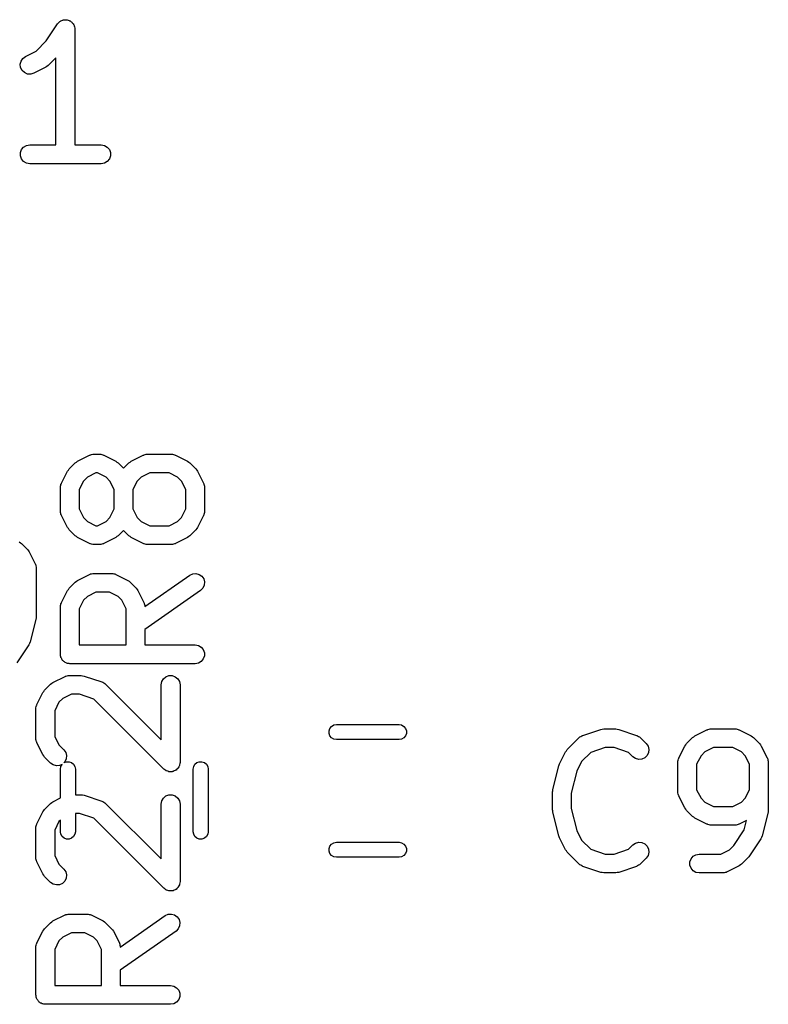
# Model space of a CAD drawing. Extents: x 83.4 to 168.1, y -157.3 to -85.4.
# Tile 32 of 60: x 112.5 to 118.5, y -110.7 to -102.8. Entities that reach past the tile are written whole.
import ezdxf

# ---------------------------------------------------------------- set-up
doc = ezdxf.new("R2010")
doc.units = 0
doc.header["$MEASUREMENT"] = 0
doc.layers.add('BLACK', color=7, linetype='CONTINUOUS')

msp = doc.modelspace()

# ---------------------------------------------------------------- linework, layer by layer
at = {"layer": 'Black'}
for p, q in [((112.696, -102.994), (112.787, -102.857)), ((112.787, -102.857), (112.79, -102.854)), ((112.79, -102.854), (112.792, -102.851)), ((112.792, -102.851), (112.799, -102.845)), ((112.799, -102.845), (112.805, -102.838)), ((112.805, -102.838), (112.809, -102.837)), ((112.809, -102.837), (112.812, -102.834)), ((112.812, -102.834), (112.82, -102.831)), ((112.82, -102.831), (112.828, -102.827)), ((112.828, -102.827), (112.832, -102.826)), ((112.832, -102.826), (112.836, -102.825)), ((112.836, -102.825), (112.845, -102.825)), ((112.845, -102.825), (112.854, -102.824)), ((112.854, -102.824), (112.858, -102.825)), ((112.858, -102.825), (112.862, -102.825)), ((112.862, -102.825), (112.871, -102.828)), ((112.871, -102.828), (112.88, -102.83)), ((112.88, -102.83), (112.883, -102.832)), ((112.883, -102.832), (112.887, -102.834)), ((112.887, -102.834), (112.894, -102.84)), ((112.894, -102.84), (112.901, -102.845)), ((112.901, -102.845), (112.904, -102.848)), ((112.904, -102.848), (112.907, -102.851)), ((112.907, -102.851), (112.911, -102.858)), ((112.911, -102.858), (112.917, -102.866)), ((112.917, -102.866), (112.918, -102.87)), ((112.918, -102.87), (112.92, -102.873)), ((112.92, -102.873), (112.921, -102.882)), ((112.921, -102.882), (112.924, -102.891)), ((112.924, -102.891), (112.924, -102.895)), ((112.924, -102.895), (112.924, -102.899)), ((112.924, -102.899), (112.924, -103.824)), ((112.615, -103.075), (112.696, -102.994)), ((112.53, -103.117), (112.615, -103.075)), ((112.489, -103.18), (112.495, -103.155)), ((112.495, -103.155), (112.509, -103.133)), ((112.509, -103.133), (112.53, -103.117)), ((112.774, -103.128), (112.712, -103.19)), ((112.774, -103.824), (112.774, -103.128)), ((112.492, -103.206), (112.489, -103.18)), ((112.503, -103.229), (112.492, -103.206)), ((112.522, -103.247), (112.503, -103.229)), ((112.546, -103.258), (112.522, -103.247)), ((112.597, -103.252), (112.572, -103.259)), ((112.692, -103.204), (112.597, -103.252)), ((112.702, -103.197), (112.692, -103.204)), ((112.712, -103.19), (112.702, -103.197)), ((112.572, -103.259), (112.546, -103.258)), ((112.49, -103.886), (112.499, -103.861)), ((112.499, -103.861), (112.516, -103.841)), ((112.516, -103.841), (112.538, -103.828)), ((112.538, -103.828), (112.564, -103.824)), ((112.564, -103.824), (112.774, -103.824)), ((112.924, -103.824), (113.135, -103.824)), ((113.135, -103.824), (113.161, -103.828)), ((113.161, -103.828), (113.183, -103.841)), ((113.183, -103.841), (113.2, -103.861)), ((113.2, -103.861), (113.209, -103.886)), ((112.49, -103.912), (112.49, -103.886)), ((112.499, -103.936), (112.49, -103.912)), ((112.516, -103.956), (112.499, -103.936)), ((112.538, -103.969), (112.516, -103.956)), ((113.183, -103.956), (113.161, -103.969)), ((113.2, -103.936), (113.183, -103.956)), ((113.209, -103.912), (113.2, -103.936)), ((113.209, -103.886), (113.209, -103.912)), ((112.564, -103.974), (112.538, -103.969)), ((113.135, -103.974), (112.564, -103.974)), ((113.161, -103.969), (113.135, -103.974)), ((112.947, -106.35), (113.042, -106.302)), ((113.042, -106.302), (113.046, -106.301)), ((113.046, -106.301), (113.05, -106.299)), ((113.05, -106.299), (113.058, -106.297)), ((113.058, -106.297), (113.067, -106.295)), ((113.067, -106.295), (113.071, -106.295)), ((113.071, -106.295), (113.075, -106.294)), ((113.075, -106.294), (113.123, -106.294)), ((113.123, -106.294), (113.127, -106.295)), ((113.127, -106.295), (113.132, -106.295)), ((113.132, -106.295), (113.14, -106.297)), ((113.14, -106.297), (113.149, -106.299)), ((113.149, -106.299), (113.152, -106.301)), ((113.152, -106.301), (113.157, -106.302)), ((113.157, -106.302), (113.252, -106.35)), ((113.375, -106.35), (113.47, -106.302)), ((113.47, -106.302), (113.475, -106.301)), ((113.475, -106.301), (113.478, -106.299)), ((113.478, -106.299), (113.487, -106.297)), ((113.487, -106.297), (113.495, -106.295)), ((113.495, -106.295), (113.5, -106.295)), ((113.5, -106.295), (113.504, -106.294)), ((113.504, -106.294), (113.694, -106.294)), ((113.694, -106.294), (113.699, -106.295)), ((113.699, -106.295), (113.703, -106.295)), ((113.703, -106.295), (113.711, -106.297)), ((113.711, -106.297), (113.72, -106.299)), ((113.72, -106.299), (113.724, -106.301)), ((113.724, -106.301), (113.728, -106.302)), ((113.728, -106.302), (113.823, -106.35)), ((112.879, -106.411), (112.927, -106.364)), ((112.927, -106.364), (112.937, -106.357)), ((112.937, -106.357), (112.947, -106.35)), ((113.252, -106.35), (113.261, -106.357)), ((113.261, -106.357), (113.271, -106.364)), ((113.271, -106.364), (113.313, -106.406)), ((113.313, -106.406), (113.356, -106.364)), ((113.356, -106.364), (113.365, -106.357)), ((113.365, -106.357), (113.375, -106.35)), ((113.823, -106.35), (113.833, -106.357)), ((113.833, -106.357), (113.843, -106.364)), ((113.843, -106.364), (113.89, -106.411)), ((112.818, -106.526), (112.865, -106.431)), ((112.865, -106.431), (112.873, -106.421)), ((112.873, -106.421), (112.879, -106.411)), ((113.025, -106.478), (112.994, -106.509)), ((113.093, -106.444), (113.025, -106.478)), ((113.105, -106.444), (113.093, -106.444)), ((113.174, -106.478), (113.105, -106.444)), ((113.204, -106.509), (113.174, -106.478)), ((113.453, -106.478), (113.423, -106.509)), ((113.522, -106.444), (113.453, -106.478)), ((113.677, -106.444), (113.522, -106.444)), ((113.745, -106.478), (113.677, -106.444)), ((113.776, -106.509), (113.745, -106.478)), ((113.89, -106.411), (113.897, -106.421)), ((113.897, -106.421), (113.904, -106.431)), ((113.904, -106.431), (113.952, -106.526)), ((112.81, -106.551), (112.813, -106.543)), ((112.811, -106.555), (112.81, -106.551)), ((112.81, -106.56), (112.811, -106.555)), ((112.813, -106.543), (112.814, -106.534)), ((112.814, -106.534), (112.817, -106.53)), ((112.817, -106.53), (112.818, -106.526)), ((112.994, -106.509), (112.96, -106.577)), ((113.238, -106.577), (113.204, -106.509)), ((113.423, -106.509), (113.388, -106.577)), ((113.81, -106.577), (113.776, -106.509)), ((113.952, -106.526), (113.953, -106.53)), ((113.953, -106.53), (113.955, -106.534)), ((113.955, -106.534), (113.957, -106.543)), ((113.957, -106.543), (113.959, -106.551)), ((113.959, -106.551), (113.959, -106.555)), ((113.959, -106.555), (113.96, -106.56)), ((112.81, -106.75), (112.81, -106.56)), ((112.96, -106.577), (112.96, -106.732)), ((113.238, -106.732), (113.238, -106.577)), ((113.388, -106.577), (113.388, -106.732)), ((113.81, -106.732), (113.81, -106.577)), ((113.96, -106.56), (113.96, -106.75)), ((112.811, -106.754), (112.81, -106.75)), ((112.81, -106.759), (112.811, -106.754)), ((112.813, -106.767), (112.81, -106.759)), ((112.814, -106.776), (112.813, -106.767)), ((112.817, -106.78), (112.814, -106.776)), ((112.818, -106.784), (112.817, -106.78)), ((112.865, -106.879), (112.818, -106.784)), ((112.96, -106.732), (112.994, -106.801)), ((113.204, -106.801), (113.238, -106.732)), ((113.388, -106.732), (113.423, -106.801)), ((113.776, -106.801), (113.81, -106.732)), ((113.952, -106.784), (113.904, -106.879)), ((113.953, -106.78), (113.952, -106.784)), ((113.955, -106.776), (113.953, -106.78)), ((113.957, -106.767), (113.955, -106.776)), ((113.959, -106.759), (113.957, -106.767)), ((113.96, -106.75), (113.959, -106.754)), ((113.959, -106.754), (113.959, -106.759)), ((112.994, -106.801), (113.025, -106.831)), ((113.025, -106.831), (113.093, -106.866)), ((113.093, -106.866), (113.105, -106.866)), ((113.105, -106.866), (113.174, -106.831)), ((113.174, -106.831), (113.204, -106.801)), ((113.423, -106.801), (113.453, -106.831)), ((113.453, -106.831), (113.522, -106.866)), ((113.522, -106.866), (113.677, -106.866)), ((113.677, -106.866), (113.745, -106.831)), ((113.745, -106.831), (113.776, -106.801)), ((112.873, -106.889), (112.865, -106.879)), ((112.879, -106.898), (112.873, -106.889)), ((112.927, -106.946), (112.879, -106.898)), ((112.937, -106.953), (112.927, -106.946)), ((113.271, -106.946), (113.261, -106.953)), ((113.313, -106.904), (113.271, -106.946)), ((113.356, -106.946), (113.313, -106.904)), ((113.365, -106.953), (113.356, -106.946)), ((113.843, -106.946), (113.833, -106.953)), ((113.89, -106.898), (113.843, -106.946)), ((113.897, -106.889), (113.89, -106.898)), ((113.904, -106.879), (113.897, -106.889)), ((112.48, -106.994), (112.49, -107.001)), ((112.49, -107.001), (112.5, -107.008)), ((112.5, -107.008), (112.547, -107.056)), ((112.947, -106.96), (112.937, -106.953)), ((113.042, -107.008), (112.947, -106.96)), ((113.046, -107.009), (113.042, -107.008)), ((113.05, -107.011), (113.046, -107.009)), ((113.058, -107.013), (113.05, -107.011)), ((113.067, -107.015), (113.058, -107.013)), ((113.071, -107.015), (113.067, -107.015)), ((113.075, -107.016), (113.071, -107.015)), ((113.123, -107.016), (113.075, -107.016)), ((113.127, -107.015), (113.123, -107.016)), ((113.132, -107.015), (113.127, -107.015)), ((113.14, -107.013), (113.132, -107.015)), ((113.149, -107.011), (113.14, -107.013)), ((113.152, -107.009), (113.149, -107.011)), ((113.157, -107.008), (113.152, -107.009)), ((113.252, -106.96), (113.157, -107.008)), ((113.261, -106.953), (113.252, -106.96)), ((113.375, -106.96), (113.365, -106.953)), ((113.47, -107.008), (113.375, -106.96)), ((113.475, -107.009), (113.47, -107.008)), ((113.478, -107.011), (113.475, -107.009)), ((113.487, -107.013), (113.478, -107.011)), ((113.495, -107.015), (113.487, -107.013)), ((113.5, -107.015), (113.495, -107.015)), ((113.504, -107.016), (113.5, -107.015)), ((113.694, -107.016), (113.504, -107.016)), ((113.699, -107.015), (113.694, -107.016)), ((113.703, -107.015), (113.699, -107.015)), ((113.711, -107.013), (113.703, -107.015)), ((113.72, -107.011), (113.711, -107.013)), ((113.724, -107.009), (113.72, -107.011)), ((113.728, -107.008), (113.724, -107.009)), ((113.823, -106.96), (113.728, -107.008)), ((113.833, -106.953), (113.823, -106.96)), ((112.547, -107.056), (112.554, -107.066)), ((112.554, -107.066), (112.561, -107.075)), ((112.561, -107.075), (112.609, -107.171)), ((112.609, -107.171), (112.61, -107.175)), ((112.61, -107.175), (112.612, -107.178)), ((112.612, -107.178), (112.614, -107.187)), ((112.614, -107.187), (112.616, -107.196)), ((112.616, -107.196), (112.616, -107.2)), ((112.616, -107.2), (112.617, -107.204)), ((112.617, -107.204), (112.617, -107.585)), ((112.947, -107.302), (113.042, -107.254)), ((113.042, -107.254), (113.046, -107.253)), ((113.046, -107.253), (113.05, -107.251)), ((113.05, -107.251), (113.058, -107.25)), ((113.058, -107.25), (113.067, -107.247)), ((113.067, -107.247), (113.071, -107.247)), ((113.071, -107.247), (113.075, -107.247)), ((113.075, -107.247), (113.218, -107.247)), ((113.218, -107.247), (113.222, -107.247)), ((113.222, -107.247), (113.227, -107.247)), ((113.227, -107.247), (113.235, -107.25)), ((113.235, -107.25), (113.244, -107.251)), ((113.244, -107.251), (113.248, -107.253)), ((113.248, -107.253), (113.252, -107.254)), ((113.252, -107.254), (113.347, -107.302)), ((113.483, -107.511), (113.842, -107.26)), ((113.842, -107.26), (113.865, -107.249)), ((113.865, -107.249), (113.891, -107.247)), ((113.891, -107.247), (113.917, -107.254)), ((113.917, -107.254), (113.938, -107.269)), ((112.879, -107.364), (112.927, -107.316)), ((112.927, -107.316), (112.937, -107.309)), ((112.937, -107.309), (112.947, -107.302)), ((113.347, -107.302), (113.357, -107.309)), ((113.357, -107.309), (113.366, -107.316)), ((113.366, -107.316), (113.414, -107.364)), ((113.938, -107.269), (113.953, -107.29)), ((113.957, -107.341), (113.946, -107.365)), ((113.953, -107.29), (113.96, -107.315)), ((113.96, -107.315), (113.957, -107.341)), ((112.818, -107.478), (112.865, -107.383)), ((112.865, -107.383), (112.873, -107.374)), ((112.873, -107.374), (112.879, -107.364)), ((113.093, -107.397), (113.025, -107.431)), ((113.2, -107.397), (113.093, -107.397)), ((113.269, -107.431), (113.2, -107.397)), ((113.414, -107.364), (113.421, -107.374)), ((113.421, -107.374), (113.428, -107.383)), ((113.428, -107.383), (113.476, -107.478)), ((113.928, -107.383), (113.484, -107.694)), ((113.946, -107.365), (113.928, -107.383)), ((112.81, -107.503), (112.813, -107.495)), ((112.813, -107.495), (112.814, -107.486)), ((112.814, -107.486), (112.817, -107.483)), ((112.817, -107.483), (112.818, -107.478)), ((112.994, -107.461), (112.96, -107.53)), ((113.025, -107.431), (112.994, -107.461)), ((113.299, -107.461), (113.269, -107.431)), ((113.334, -107.53), (113.299, -107.461)), ((113.476, -107.478), (113.477, -107.483)), ((113.477, -107.483), (113.479, -107.486)), ((113.479, -107.486), (113.481, -107.495)), ((113.481, -107.495), (113.483, -107.503)), ((112.811, -107.508), (112.81, -107.503)), ((112.81, -107.512), (112.811, -107.508)), ((112.81, -107.893), (112.81, -107.512)), ((112.96, -107.53), (112.96, -107.818)), ((113.334, -107.818), (113.334, -107.53)), ((113.483, -107.503), (113.483, -107.508)), ((113.483, -107.508), (113.483, -107.511)), ((112.615, -107.603), (112.567, -107.794)), ((112.617, -107.585), (112.615, -107.594)), ((112.615, -107.594), (112.615, -107.603)), ((113.484, -107.694), (113.484, -107.818)), ((112.562, -107.805), (112.557, -107.817)), ((112.567, -107.794), (112.562, -107.805)), ((112.557, -107.817), (112.461, -107.96)), ((112.811, -107.899), (112.81, -107.893)), ((112.96, -107.818), (113.334, -107.818)), ((113.484, -107.818), (113.885, -107.818)), ((113.885, -107.818), (113.911, -107.823)), ((113.911, -107.823), (113.933, -107.836)), ((113.933, -107.836), (113.95, -107.855)), ((113.95, -107.855), (113.959, -107.88)), ((113.959, -107.88), (113.959, -107.906)), ((112.811, -107.906), (112.811, -107.899)), ((112.813, -107.912), (112.811, -107.906)), ((112.814, -107.919), (112.813, -107.912)), ((112.818, -107.924), (112.814, -107.919)), ((112.82, -107.93), (112.818, -107.924)), ((112.824, -107.936), (112.82, -107.93)), ((112.827, -107.941), (112.824, -107.936)), ((112.832, -107.945), (112.827, -107.941)), ((112.837, -107.95), (112.832, -107.945)), ((112.842, -107.954), (112.837, -107.95)), ((112.847, -107.958), (112.842, -107.954)), ((112.854, -107.96), (112.847, -107.958)), ((112.859, -107.963), (112.854, -107.96)), ((112.866, -107.965), (112.859, -107.963)), ((112.872, -107.967), (112.866, -107.965)), ((112.878, -107.967), (112.872, -107.967)), ((112.885, -107.968), (112.878, -107.967)), ((113.885, -107.968), (112.885, -107.968)), ((113.911, -107.963), (113.885, -107.968)), ((113.933, -107.95), (113.911, -107.963)), ((113.95, -107.93), (113.933, -107.95)), ((113.959, -107.906), (113.95, -107.93)), ((112.731, -108.131), (112.741, -108.124)), ((112.741, -108.124), (112.75, -108.117)), ((112.75, -108.117), (112.846, -108.07)), ((112.846, -108.07), (112.85, -108.068)), ((112.85, -108.068), (112.853, -108.066)), ((112.853, -108.066), (112.862, -108.065)), ((112.862, -108.065), (112.871, -108.062)), ((112.871, -108.062), (112.875, -108.063)), ((112.875, -108.063), (112.879, -108.062)), ((112.879, -108.062), (112.974, -108.062)), ((112.974, -108.062), (112.986, -108.064)), ((112.986, -108.064), (112.998, -108.066)), ((112.998, -108.066), (113.141, -108.113)), ((113.141, -108.113), (113.145, -108.115)), ((113.145, -108.115), (113.149, -108.116)), ((113.149, -108.116), (113.156, -108.121)), ((113.156, -108.121), (113.164, -108.126)), ((113.164, -108.126), (113.167, -108.129)), ((113.167, -108.129), (113.17, -108.131)), ((113.614, -108.137), (113.618, -108.111)), ((113.618, -108.111), (113.631, -108.089)), ((113.631, -108.089), (113.651, -108.072)), ((113.651, -108.072), (113.676, -108.063)), ((113.676, -108.063), (113.702, -108.063)), ((113.702, -108.063), (113.726, -108.072)), ((113.726, -108.072), (113.746, -108.089)), ((113.746, -108.089), (113.759, -108.111)), ((113.759, -108.111), (113.764, -108.137)), ((112.622, -108.294), (112.669, -108.198)), ((112.669, -108.198), (112.676, -108.189)), ((112.676, -108.189), (112.683, -108.179)), ((112.683, -108.179), (112.731, -108.131)), ((113.17, -108.131), (113.614, -108.575)), ((113.614, -108.575), (113.614, -108.137)), ((113.764, -108.137), (113.764, -108.756)), ((112.798, -108.276), (112.764, -108.345)), ((112.828, -108.246), (112.798, -108.276)), ((112.897, -108.212), (112.828, -108.246)), ((112.962, -108.212), (112.897, -108.212)), ((113.077, -108.25), (112.962, -108.212)), ((113.636, -108.809), (113.077, -108.25)), ((112.614, -108.319), (112.617, -108.31)), ((112.614, -108.323), (112.614, -108.319)), ((112.614, -108.327), (112.614, -108.323)), ((112.614, -108.565), (112.614, -108.327)), ((112.617, -108.31), (112.618, -108.302)), ((112.618, -108.302), (112.62, -108.298)), ((112.62, -108.298), (112.622, -108.294)), ((112.764, -108.345), (112.764, -108.548)), ((114.953, -108.503), (114.96, -108.484)), ((114.953, -108.524), (114.953, -108.503)), ((114.96, -108.484), (114.973, -108.468)), ((114.973, -108.468), (114.991, -108.457)), ((114.991, -108.457), (115.012, -108.454)), ((115.012, -108.454), (115.512, -108.454)), ((115.512, -108.454), (115.532, -108.457)), ((115.532, -108.457), (115.55, -108.468)), ((115.55, -108.468), (115.564, -108.484)), ((115.564, -108.484), (115.571, -108.503)), ((115.571, -108.503), (115.571, -108.524)), ((116.979, -108.54), (117.122, -108.492)), ((117.122, -108.492), (117.134, -108.49)), ((117.134, -108.49), (117.146, -108.488)), ((117.146, -108.488), (117.241, -108.488)), ((117.241, -108.488), (117.253, -108.49)), ((117.253, -108.49), (117.265, -108.492)), ((117.265, -108.492), (117.408, -108.54)), ((117.874, -108.544), (117.969, -108.496)), ((117.969, -108.496), (117.973, -108.495)), ((117.973, -108.495), (117.977, -108.493)), ((117.977, -108.493), (117.986, -108.491)), ((117.986, -108.491), (117.994, -108.489)), ((117.994, -108.489), (117.999, -108.489)), ((117.999, -108.489), (118.003, -108.488)), ((118.003, -108.488), (118.193, -108.488)), ((118.193, -108.488), (118.198, -108.489)), ((118.198, -108.489), (118.202, -108.489)), ((118.202, -108.489), (118.21, -108.491)), ((118.21, -108.491), (118.219, -108.493)), ((118.219, -108.493), (118.223, -108.495)), ((118.223, -108.495), (118.227, -108.496)), ((118.227, -108.496), (118.322, -108.544)), ((112.614, -108.57), (112.614, -108.565)), ((112.614, -108.574), (112.614, -108.57)), ((112.617, -108.582), (112.614, -108.574)), ((112.618, -108.591), (112.617, -108.582)), ((112.62, -108.595), (112.618, -108.591)), ((112.622, -108.599), (112.62, -108.595)), ((112.669, -108.694), (112.622, -108.599)), ((112.764, -108.548), (112.798, -108.616)), ((114.96, -108.544), (114.953, -108.524)), ((114.973, -108.56), (114.96, -108.544)), ((114.991, -108.57), (114.973, -108.56)), ((115.012, -108.574), (114.991, -108.57)), ((115.512, -108.574), (115.012, -108.574)), ((115.532, -108.57), (115.512, -108.574)), ((115.55, -108.56), (115.532, -108.57)), ((115.564, -108.544), (115.55, -108.56)), ((115.571, -108.524), (115.564, -108.544)), ((116.855, -108.653), (116.95, -108.558)), ((116.95, -108.558), (116.953, -108.555)), ((116.953, -108.555), (116.956, -108.552)), ((116.956, -108.552), (116.964, -108.548)), ((116.964, -108.548), (116.971, -108.543)), ((116.971, -108.543), (116.975, -108.542)), ((116.975, -108.542), (116.979, -108.54)), ((117.408, -108.54), (117.411, -108.542)), ((117.411, -108.542), (117.415, -108.543)), ((117.415, -108.543), (117.423, -108.548)), ((117.423, -108.548), (117.43, -108.552)), ((117.43, -108.552), (117.433, -108.555)), ((117.433, -108.555), (117.437, -108.558)), ((117.437, -108.558), (117.484, -108.605)), ((117.807, -108.605), (117.855, -108.558)), ((117.855, -108.558), (117.864, -108.551)), ((117.864, -108.551), (117.874, -108.544)), ((118.322, -108.544), (118.332, -108.551)), ((118.332, -108.551), (118.342, -108.558)), ((118.342, -108.558), (118.389, -108.605)), ((112.798, -108.616), (112.837, -108.655)), ((112.837, -108.655), (112.852, -108.677)), ((112.852, -108.677), (112.859, -108.702)), ((116.793, -108.768), (116.841, -108.672)), ((116.841, -108.672), (116.848, -108.663)), ((116.848, -108.663), (116.855, -108.653)), ((117.043, -108.676), (116.969, -108.75)), ((117.158, -108.638), (117.043, -108.676)), ((117.229, -108.638), (117.158, -108.638)), ((117.343, -108.676), (117.229, -108.638)), ((117.378, -108.711), (117.343, -108.676)), ((117.484, -108.605), (117.499, -108.627)), ((117.504, -108.678), (117.493, -108.701)), ((117.499, -108.627), (117.506, -108.652)), ((117.506, -108.652), (117.504, -108.678)), ((117.745, -108.72), (117.793, -108.625)), ((117.793, -108.625), (117.8, -108.615)), ((117.8, -108.615), (117.807, -108.605)), ((117.952, -108.672), (117.922, -108.703)), ((118.021, -108.638), (117.952, -108.672)), ((118.176, -108.638), (118.021, -108.638)), ((118.244, -108.672), (118.176, -108.638)), ((118.275, -108.703), (118.244, -108.672)), ((118.389, -108.605), (118.396, -108.615)), ((118.396, -108.615), (118.403, -108.625)), ((118.403, -108.625), (118.451, -108.72)), ((112.676, -108.704), (112.669, -108.694)), ((112.683, -108.714), (112.676, -108.704)), ((112.731, -108.761), (112.683, -108.714)), ((112.845, -108.751), (112.837, -108.759)), ((112.837, -108.759), (112.839, -108.758)), ((112.839, -108.758), (112.858, -108.751)), ((112.856, -108.728), (112.845, -108.751)), ((112.859, -108.702), (112.856, -108.728)), ((112.858, -108.751), (112.879, -108.751)), ((112.879, -108.751), (112.899, -108.758)), ((112.899, -108.758), (112.915, -108.771)), ((113.764, -108.756), (113.762, -108.765)), ((113.883, -108.771), (113.899, -108.758)), ((113.899, -108.758), (113.918, -108.751)), ((113.918, -108.751), (113.939, -108.751)), ((113.939, -108.751), (113.959, -108.758)), ((113.959, -108.758), (113.975, -108.771)), ((116.969, -108.75), (116.931, -108.827)), ((117.4, -108.726), (117.378, -108.711)), ((117.425, -108.733), (117.4, -108.726)), ((117.451, -108.731), (117.425, -108.733)), ((117.474, -108.72), (117.451, -108.731)), ((117.493, -108.701), (117.474, -108.72)), ((117.737, -108.754), (117.738, -108.749)), ((117.737, -108.992), (117.737, -108.754)), ((117.738, -108.745), (117.74, -108.737)), ((117.738, -108.749), (117.738, -108.745)), ((117.74, -108.737), (117.742, -108.728)), ((117.742, -108.728), (117.744, -108.724)), ((117.744, -108.724), (117.745, -108.72)), ((117.922, -108.703), (117.887, -108.771)), ((118.309, -108.771), (118.275, -108.703)), ((118.451, -108.72), (118.452, -108.724)), ((118.452, -108.724), (118.454, -108.728)), ((118.454, -108.728), (118.456, -108.737)), ((118.456, -108.737), (118.458, -108.745)), ((118.458, -108.745), (118.458, -108.749)), ((118.458, -108.749), (118.459, -108.754)), ((118.459, -108.754), (118.459, -109.134)), ((112.752, -108.776), (112.731, -108.761)), ((112.777, -108.783), (112.752, -108.776)), ((112.803, -108.781), (112.777, -108.783)), ((112.823, -108.772), (112.803, -108.781)), ((112.809, -108.81), (112.813, -108.789)), ((112.809, -109.04), (112.809, -108.81)), ((112.813, -108.789), (112.823, -108.772)), ((112.915, -108.771), (112.925, -108.789)), ((112.925, -108.789), (112.929, -108.81)), ((112.929, -108.81), (112.929, -109.014)), ((113.644, -108.814), (113.636, -108.809)), ((113.651, -108.821), (113.644, -108.814)), ((113.654, -108.822), (113.651, -108.821)), ((113.657, -108.824), (113.654, -108.822)), ((113.666, -108.826), (113.657, -108.824)), ((113.676, -108.83), (113.666, -108.826)), ((113.679, -108.83), (113.676, -108.83)), ((113.682, -108.831), (113.679, -108.83)), ((113.692, -108.83), (113.682, -108.831)), ((113.702, -108.83), (113.692, -108.83)), ((113.705, -108.829), (113.702, -108.83)), ((113.708, -108.828), (113.705, -108.829)), ((113.717, -108.824), (113.708, -108.828)), ((113.726, -108.821), (113.717, -108.824)), ((113.729, -108.819), (113.726, -108.821)), ((113.732, -108.817), (113.729, -108.819)), ((113.739, -108.81), (113.732, -108.817)), ((113.746, -108.804), (113.739, -108.81)), ((113.748, -108.801), (113.746, -108.804)), ((113.75, -108.799), (113.748, -108.801)), ((113.754, -108.79), (113.75, -108.799)), ((113.759, -108.781), (113.754, -108.79)), ((113.76, -108.778), (113.759, -108.781)), ((113.761, -108.775), (113.76, -108.778)), ((113.762, -108.765), (113.761, -108.775)), ((113.869, -108.81), (113.873, -108.789)), ((113.869, -109.31), (113.869, -108.81)), ((113.873, -108.789), (113.883, -108.771)), ((113.975, -108.771), (113.985, -108.789)), ((113.985, -108.789), (113.989, -108.81)), ((113.989, -108.81), (113.989, -109.31)), ((116.74, -108.973), (116.787, -108.783)), ((116.787, -108.783), (116.791, -108.775)), ((116.791, -108.775), (116.793, -108.768)), ((116.931, -108.827), (116.887, -109.001)), ((117.887, -108.771), (117.887, -108.974)), ((118.309, -108.974), (118.309, -108.771)), ((116.737, -108.992), (116.739, -108.983)), ((116.737, -109.134), (116.737, -108.992)), ((116.739, -108.983), (116.74, -108.973)), ((117.738, -108.996), (117.737, -108.992)), ((117.887, -108.974), (117.922, -109.042)), ((118.275, -109.042), (118.309, -108.974)), ((112.741, -109.077), (112.75, -109.07)), ((112.75, -109.07), (112.809, -109.04)), ((112.929, -109.014), (112.974, -109.014)), ((112.974, -109.014), (112.986, -109.016)), ((112.986, -109.016), (112.998, -109.018)), ((112.998, -109.018), (113.141, -109.066)), ((113.141, -109.066), (113.145, -109.068)), ((113.145, -109.068), (113.149, -109.069)), ((113.149, -109.069), (113.156, -109.074)), ((113.614, -109.089), (113.618, -109.064)), ((113.618, -109.064), (113.631, -109.041)), ((113.631, -109.041), (113.651, -109.024)), ((113.651, -109.024), (113.676, -109.015)), ((113.676, -109.015), (113.702, -109.015)), ((113.702, -109.015), (113.726, -109.024)), ((113.726, -109.024), (113.746, -109.041)), ((113.746, -109.041), (113.759, -109.064)), ((113.759, -109.064), (113.764, -109.089)), ((116.887, -109.001), (116.887, -109.125)), ((117.738, -109), (117.738, -108.996)), ((117.74, -109.009), (117.738, -109)), ((117.742, -109.017), (117.74, -109.009)), ((117.744, -109.021), (117.742, -109.017)), ((117.745, -109.025), (117.744, -109.021)), ((117.793, -109.12), (117.745, -109.025)), ((117.922, -109.042), (117.952, -109.073)), ((117.952, -109.073), (118.021, -109.107)), ((118.176, -109.107), (118.244, -109.073)), ((118.244, -109.073), (118.275, -109.042)), ((112.622, -109.246), (112.669, -109.151)), ((112.669, -109.151), (112.676, -109.141)), ((112.676, -109.141), (112.683, -109.131)), ((112.683, -109.131), (112.731, -109.084)), ((112.731, -109.084), (112.741, -109.077)), ((113.156, -109.074), (113.164, -109.078)), ((113.164, -109.078), (113.167, -109.081)), ((113.167, -109.081), (113.17, -109.084)), ((113.17, -109.084), (113.614, -109.527)), ((113.614, -109.527), (113.614, -109.089)), ((113.764, -109.089), (113.764, -109.708)), ((116.739, -109.144), (116.737, -109.134)), ((116.74, -109.153), (116.739, -109.144)), ((116.887, -109.125), (116.931, -109.299)), ((117.8, -109.13), (117.793, -109.12)), ((117.807, -109.14), (117.8, -109.13)), ((117.855, -109.188), (117.807, -109.14)), ((118.021, -109.107), (118.176, -109.107)), ((118.459, -109.134), (118.457, -109.144)), ((118.457, -109.144), (118.457, -109.153)), ((112.798, -109.229), (112.764, -109.297)), ((112.809, -109.218), (112.798, -109.229)), ((112.809, -109.31), (112.809, -109.218)), ((112.962, -109.164), (112.929, -109.164)), ((112.929, -109.164), (112.929, -109.31)), ((113.077, -109.202), (112.962, -109.164)), ((113.636, -109.761), (113.077, -109.202)), ((116.787, -109.343), (116.74, -109.153)), ((117.864, -109.194), (117.855, -109.188)), ((117.874, -109.202), (117.864, -109.194)), ((117.969, -109.249), (117.874, -109.202)), ((118.285, -109.22), (118.227, -109.249)), ((118.267, -109.294), (118.285, -109.22)), ((118.457, -109.153), (118.409, -109.343)), ((112.614, -109.271), (112.617, -109.263)), ((112.614, -109.275), (112.614, -109.271)), ((112.614, -109.28), (112.614, -109.275)), ((112.614, -109.518), (112.614, -109.28)), ((112.617, -109.263), (112.618, -109.254)), ((112.618, -109.254), (112.62, -109.25)), ((112.62, -109.25), (112.622, -109.246)), ((112.764, -109.297), (112.764, -109.5)), ((116.931, -109.299), (116.969, -109.376)), ((117.973, -109.25), (117.969, -109.249)), ((117.977, -109.253), (117.973, -109.25)), ((117.986, -109.254), (117.977, -109.253)), ((117.994, -109.257), (117.986, -109.254)), ((117.999, -109.256), (117.994, -109.257)), ((118.003, -109.257), (117.999, -109.256)), ((118.193, -109.257), (118.003, -109.257)), ((118.183, -109.42), (118.267, -109.294)), ((118.198, -109.256), (118.193, -109.257)), ((118.202, -109.257), (118.198, -109.256)), ((118.21, -109.254), (118.202, -109.257)), ((118.219, -109.253), (118.21, -109.254)), ((118.223, -109.25), (118.219, -109.253)), ((118.227, -109.249), (118.223, -109.25)), ((112.813, -109.33), (112.809, -109.31)), ((112.823, -109.348), (112.813, -109.33)), ((112.839, -109.362), (112.823, -109.348)), ((112.858, -109.369), (112.839, -109.362)), ((112.879, -109.369), (112.858, -109.369)), ((112.899, -109.362), (112.879, -109.369)), ((112.915, -109.348), (112.899, -109.362)), ((112.925, -109.33), (112.915, -109.348)), ((112.929, -109.31), (112.925, -109.33)), ((113.873, -109.33), (113.869, -109.31)), ((113.883, -109.348), (113.873, -109.33)), ((113.899, -109.362), (113.883, -109.348)), ((113.918, -109.369), (113.899, -109.362)), ((113.939, -109.369), (113.918, -109.369)), ((113.959, -109.362), (113.939, -109.369)), ((113.975, -109.348), (113.959, -109.362)), ((113.985, -109.33), (113.975, -109.348)), ((113.989, -109.31), (113.985, -109.33)), ((116.791, -109.351), (116.787, -109.343)), ((116.793, -109.359), (116.791, -109.351)), ((116.841, -109.454), (116.793, -109.359)), ((116.969, -109.376), (117.043, -109.45)), ((118.399, -109.367), (118.303, -109.509)), ((118.404, -109.355), (118.399, -109.367)), ((118.409, -109.343), (118.404, -109.355)), ((114.953, -109.443), (114.96, -109.424)), ((114.953, -109.464), (114.953, -109.443)), ((114.96, -109.484), (114.953, -109.464)), ((114.96, -109.424), (114.973, -109.408)), ((114.973, -109.408), (114.991, -109.397)), ((114.991, -109.397), (115.012, -109.394)), ((115.012, -109.394), (115.512, -109.394)), ((115.512, -109.394), (115.532, -109.397)), ((115.532, -109.397), (115.55, -109.408)), ((115.55, -109.408), (115.564, -109.424)), ((115.564, -109.424), (115.571, -109.443)), ((115.571, -109.464), (115.564, -109.484)), ((115.571, -109.443), (115.571, -109.464)), ((116.848, -109.463), (116.841, -109.454)), ((116.855, -109.473), (116.848, -109.463)), ((117.043, -109.45), (117.158, -109.488)), ((117.229, -109.488), (117.343, -109.45)), ((117.343, -109.45), (117.378, -109.415)), ((117.378, -109.415), (117.4, -109.4)), ((117.4, -109.4), (117.425, -109.393)), ((117.425, -109.393), (117.451, -109.395)), ((117.451, -109.395), (117.474, -109.406)), ((117.474, -109.406), (117.493, -109.425)), ((117.493, -109.425), (117.504, -109.448)), ((117.504, -109.448), (117.506, -109.474)), ((118.08, -109.488), (118.149, -109.454)), ((118.149, -109.454), (118.183, -109.42)), ((112.614, -109.522), (112.614, -109.518)), ((112.614, -109.526), (112.614, -109.522)), ((112.617, -109.535), (112.614, -109.526)), ((112.618, -109.543), (112.617, -109.535)), ((112.62, -109.547), (112.618, -109.543)), ((112.764, -109.5), (112.798, -109.569)), ((114.973, -109.5), (114.96, -109.484)), ((114.991, -109.51), (114.973, -109.5)), ((115.012, -109.514), (114.991, -109.51)), ((115.512, -109.514), (115.012, -109.514)), ((115.532, -109.51), (115.512, -109.514)), ((115.55, -109.5), (115.532, -109.51)), ((115.564, -109.484), (115.55, -109.5)), ((116.95, -109.568), (116.855, -109.473)), ((117.158, -109.488), (117.229, -109.488)), ((117.484, -109.521), (117.437, -109.568)), ((117.499, -109.5), (117.484, -109.521)), ((117.506, -109.474), (117.499, -109.5)), ((117.834, -109.55), (117.843, -109.526)), ((117.843, -109.526), (117.859, -109.506)), ((117.859, -109.506), (117.882, -109.493)), ((117.882, -109.493), (117.908, -109.488)), ((117.908, -109.488), (118.08, -109.488)), ((118.294, -109.521), (118.246, -109.568)), ((118.298, -109.515), (118.294, -109.521)), ((118.303, -109.509), (118.298, -109.515)), ((112.622, -109.551), (112.62, -109.547)), ((112.669, -109.647), (112.622, -109.551)), ((112.798, -109.569), (112.837, -109.608)), ((112.837, -109.608), (112.852, -109.629)), ((116.953, -109.571), (116.95, -109.568)), ((116.956, -109.574), (116.953, -109.571)), ((116.964, -109.578), (116.956, -109.574)), ((116.971, -109.583), (116.964, -109.578)), ((116.975, -109.585), (116.971, -109.583)), ((116.979, -109.587), (116.975, -109.585)), ((117.122, -109.634), (116.979, -109.587)), ((117.408, -109.587), (117.265, -109.634)), ((117.411, -109.585), (117.408, -109.587)), ((117.415, -109.583), (117.411, -109.585)), ((117.423, -109.578), (117.415, -109.583)), ((117.43, -109.574), (117.423, -109.578)), ((117.433, -109.571), (117.43, -109.574)), ((117.437, -109.568), (117.433, -109.571)), ((117.834, -109.576), (117.834, -109.55)), ((117.843, -109.601), (117.834, -109.576)), ((117.859, -109.621), (117.843, -109.601)), ((117.882, -109.634), (117.859, -109.621)), ((118.227, -109.583), (118.132, -109.63)), ((118.237, -109.575), (118.227, -109.583)), ((118.246, -109.568), (118.237, -109.575)), ((112.676, -109.656), (112.669, -109.647)), ((112.683, -109.666), (112.676, -109.656)), ((112.731, -109.714), (112.683, -109.666)), ((112.856, -109.68), (112.845, -109.704)), ((112.852, -109.629), (112.859, -109.654)), ((112.859, -109.654), (112.856, -109.68)), ((117.134, -109.636), (117.122, -109.634)), ((117.146, -109.638), (117.134, -109.636)), ((117.241, -109.638), (117.146, -109.638)), ((117.253, -109.636), (117.241, -109.638)), ((117.265, -109.634), (117.253, -109.636)), ((117.908, -109.638), (117.882, -109.634)), ((118.098, -109.638), (117.908, -109.638)), ((118.102, -109.637), (118.098, -109.638)), ((118.107, -109.638), (118.102, -109.637)), ((118.115, -109.635), (118.107, -109.638)), ((118.124, -109.634), (118.115, -109.635)), ((118.127, -109.631), (118.124, -109.634)), ((118.132, -109.63), (118.127, -109.631)), ((112.752, -109.729), (112.731, -109.714)), ((112.777, -109.735), (112.752, -109.729)), ((112.803, -109.733), (112.777, -109.735)), ((112.827, -109.722), (112.803, -109.733)), ((112.845, -109.704), (112.827, -109.722)), ((113.644, -109.767), (113.636, -109.761)), ((113.651, -109.773), (113.644, -109.767)), ((113.654, -109.774), (113.651, -109.773)), ((113.657, -109.776), (113.654, -109.774)), ((113.666, -109.779), (113.657, -109.776)), ((113.676, -109.782), (113.666, -109.779)), ((113.705, -109.781), (113.702, -109.782)), ((113.708, -109.781), (113.705, -109.781)), ((113.717, -109.777), (113.708, -109.781)), ((113.726, -109.773), (113.717, -109.777)), ((113.729, -109.771), (113.726, -109.773)), ((113.732, -109.77), (113.729, -109.771)), ((113.739, -109.763), (113.732, -109.77)), ((113.746, -109.756), (113.739, -109.763)), ((113.748, -109.754), (113.746, -109.756)), ((113.75, -109.751), (113.748, -109.754)), ((113.754, -109.742), (113.75, -109.751)), ((113.759, -109.734), (113.754, -109.742)), ((113.76, -109.731), (113.759, -109.734)), ((113.761, -109.728), (113.76, -109.731)), ((113.762, -109.718), (113.761, -109.728)), ((113.764, -109.708), (113.762, -109.718)), ((113.679, -109.782), (113.676, -109.782)), ((113.682, -109.783), (113.679, -109.782)), ((113.692, -109.782), (113.682, -109.783)), ((113.702, -109.782), (113.692, -109.782)), ((112.75, -110.022), (112.846, -109.974)), ((112.846, -109.974), (112.85, -109.973)), ((112.85, -109.973), (112.853, -109.971)), ((112.853, -109.971), (112.862, -109.97)), ((112.862, -109.97), (112.871, -109.967)), ((112.871, -109.967), (112.875, -109.967)), ((112.875, -109.967), (112.879, -109.967)), ((112.879, -109.967), (113.022, -109.967)), ((113.022, -109.967), (113.026, -109.967)), ((113.026, -109.967), (113.031, -109.967)), ((113.031, -109.967), (113.039, -109.97)), ((113.039, -109.97), (113.048, -109.971)), ((113.048, -109.971), (113.051, -109.973)), ((113.051, -109.973), (113.056, -109.974)), ((113.056, -109.974), (113.151, -110.022)), ((113.287, -110.231), (113.646, -109.98)), ((113.646, -109.98), (113.669, -109.969)), ((113.669, -109.969), (113.695, -109.967)), ((113.695, -109.967), (113.72, -109.974)), ((113.72, -109.974), (113.742, -109.989)), ((113.742, -109.989), (113.757, -110.01)), ((113.757, -110.01), (113.763, -110.035)), ((112.669, -110.103), (112.676, -110.094)), ((112.676, -110.094), (112.683, -110.084)), ((112.683, -110.084), (112.731, -110.036)), ((112.731, -110.036), (112.741, -110.029)), ((112.741, -110.029), (112.75, -110.022)), ((113.151, -110.022), (113.16, -110.029)), ((113.16, -110.029), (113.17, -110.036)), ((113.17, -110.036), (113.218, -110.084)), ((113.218, -110.084), (113.225, -110.094)), ((113.225, -110.094), (113.232, -110.103)), ((113.75, -110.085), (113.732, -110.103)), ((113.761, -110.061), (113.75, -110.085)), ((113.763, -110.035), (113.761, -110.061)), ((112.622, -110.198), (112.669, -110.103)), ((112.828, -110.151), (112.798, -110.181)), ((112.897, -110.117), (112.828, -110.151)), ((113.004, -110.117), (112.897, -110.117)), ((113.073, -110.151), (113.004, -110.117)), ((113.103, -110.181), (113.073, -110.151)), ((113.232, -110.103), (113.28, -110.198)), ((113.732, -110.103), (113.287, -110.414)), ((112.614, -110.223), (112.617, -110.215)), ((112.614, -110.228), (112.614, -110.223)), ((112.614, -110.232), (112.614, -110.228)), ((112.614, -110.613), (112.614, -110.232)), ((112.617, -110.215), (112.618, -110.206)), ((112.618, -110.206), (112.62, -110.203)), ((112.62, -110.203), (112.622, -110.198)), ((112.798, -110.181), (112.764, -110.25)), ((112.764, -110.25), (112.764, -110.538)), ((113.137, -110.25), (113.103, -110.181)), ((113.137, -110.538), (113.137, -110.25)), ((113.28, -110.198), (113.281, -110.203)), ((113.281, -110.203), (113.283, -110.206)), ((113.283, -110.206), (113.284, -110.215)), ((113.284, -110.215), (113.287, -110.223)), ((113.287, -110.223), (113.287, -110.228)), ((113.287, -110.228), (113.287, -110.231)), ((113.287, -110.414), (113.287, -110.538)), ((112.764, -110.538), (113.137, -110.538)), ((113.287, -110.538), (113.689, -110.538)), ((113.689, -110.538), (113.714, -110.542)), ((113.714, -110.542), (113.737, -110.556)), ((113.737, -110.556), (113.754, -110.575)), ((112.615, -110.619), (112.614, -110.613)), ((112.615, -110.626), (112.615, -110.619)), ((112.617, -110.632), (112.615, -110.626)), ((112.618, -110.639), (112.617, -110.632)), ((112.621, -110.644), (112.618, -110.639)), ((112.624, -110.65), (112.621, -110.644)), ((113.754, -110.575), (113.763, -110.6)), ((113.763, -110.626), (113.754, -110.65)), ((113.763, -110.6), (113.763, -110.626)), ((112.628, -110.655), (112.624, -110.65)), ((112.631, -110.661), (112.628, -110.655)), ((112.636, -110.665), (112.631, -110.661)), ((112.64, -110.67), (112.636, -110.665)), ((112.646, -110.674), (112.64, -110.67)), ((112.651, -110.678), (112.646, -110.674)), ((112.657, -110.68), (112.651, -110.678)), ((112.663, -110.683), (112.657, -110.68)), ((112.669, -110.685), (112.663, -110.683)), ((112.676, -110.687), (112.669, -110.685)), ((112.682, -110.687), (112.676, -110.687)), ((112.689, -110.688), (112.682, -110.687)), ((113.689, -110.688), (112.689, -110.688)), ((113.714, -110.683), (113.689, -110.688)), ((113.737, -110.67), (113.714, -110.683)), ((113.754, -110.65), (113.737, -110.67))]:
    msp.add_line(p, q, dxfattribs=at)

doc.saveas('drawing.dxf')
